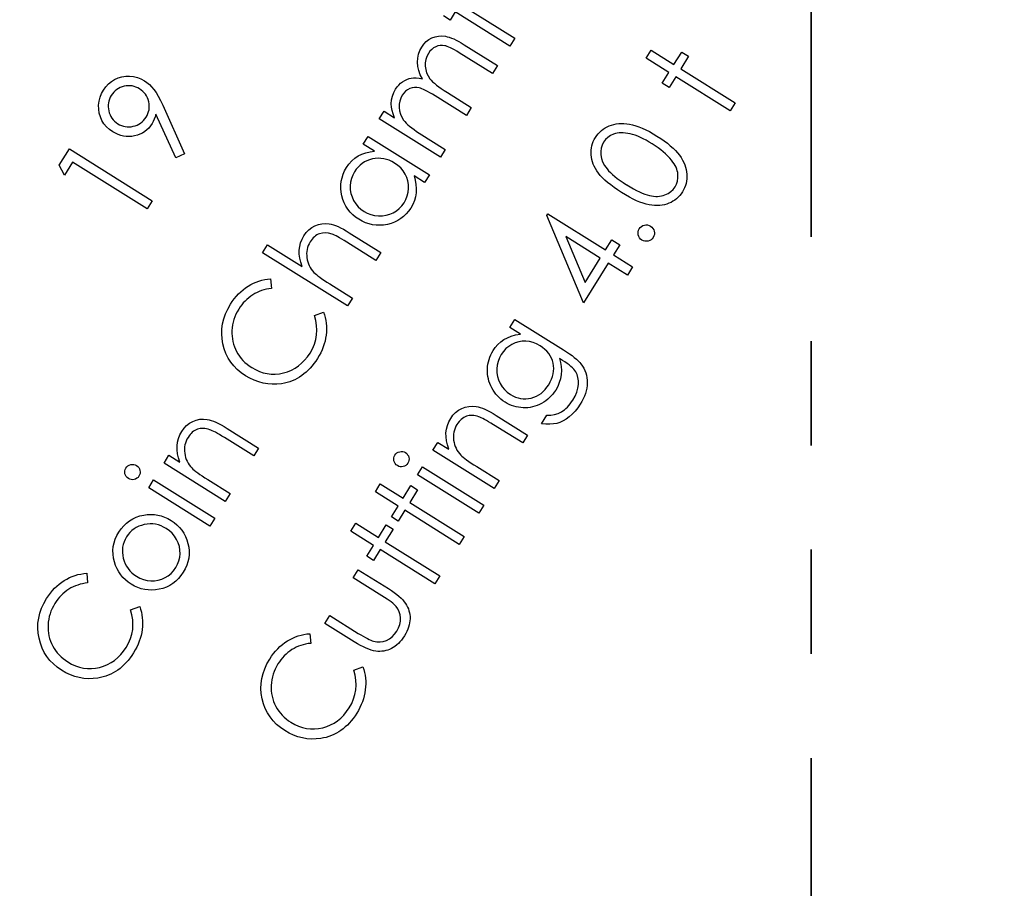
# Model space of a CAD drawing. Header units: inches. Extents: x 0.1 to 87.3, y 0.1 to 33.9.
# Tile 19 of 140: x 7.645 to 8.589, y 20.714 to 21.547. Entities that reach past the tile are written whole.
import ezdxf

# ---------------------------------------------------------------- set-up
doc = ezdxf.new("R2010")
doc.units = ezdxf.units.IN
doc.header["$MEASUREMENT"] = 0
doc.linetypes.add('PHANTOM', pattern=[0.5, 0.25, -0.05, 0.05, -0.05, 0.05, -0.05])
doc.layers.add('DIMENSIONS', color=171, linetype='Continuous')
doc.layers.add('SECTION_VIEWS', color=7, linetype='PHANTOM', lineweight=35)
doc.styles.add('SLDTEXTSTYLE0', font='TXT', dxfattribs={"width": 0.75})
doc.dimstyles.new('SLDDIMSTYLE0', dxfattribs={"dimtxt": 0.125, "dimasz": 0.13, "dimexe": 0, "dimexo": 0.0625, "dimgap": 0.03125, "dimtad": 0, "dimtih": 1, "dimtoh": 1, "dimdec": 4, "dimlfac": 1.333333, "dimrnd": 1e-09, "dimzin": 4, "dimdsep": 46, "dimtxsty": 'SLDTEXTSTYLE0', "dimsah": 1, "dimcen": 0.09, "dimadec": 0, "dimazin": 1, "dimtfac": 1, "dimtdec": 4, "dimtofl": 0, "dimtmove": 0, "dimatfit": 3, "dimfxl": 0, "dimfrac": 2, "dimtolj": 1, "dimtzin": 12, "dimarcsym": 0})

# ---------------------------------------------------------------- blocks, each defined once
blk = doc.blocks.new('_D_4')
at = {"layer": 'DIMENSIONS'}
for p, q in [((2.58848, 22.53645), (2.58848, 18.96463)), ((31.39821, 22.20455), (31.39821, 18.96463)), ((2.58848, 19.08963), (16.79487, 19.08963)), ((31.39821, 19.08963), (17.44206, 19.08963))]:
    blk.add_line(p, q, dxfattribs=at)
for centre, start, end in [((17.01673, 19.07694), 153.43495, 206.56505), ((17.2202, 19.07694), 333.43495, 26.56505)]:
    blk.add_arc(centre, 0.22186, start, end, dxfattribs=at)
for points in [[(2.58848, 19.08963), (2.71848, 19.06963), (2.71848, 19.10963)], [(31.39821, 19.08963), (31.26821, 19.10963), (31.26821, 19.06963)]]:
    blk.add_solid(points, dxfattribs=at)
at = {"layer": 'DIMENSIONS', "insert": (16.8183, 19.13885), "char_height": 0.125, "attachment_point": 1, "style": 'SLDTEXTSTYLE0'}
blk.add_mtext('38.4130', dxfattribs=at)

msp = doc.modelspace()

# ---------------------------------------------------------------- linework, layer by layer
at = {"color": 7, "linetype": 'Continuous', "flags": 128}
for points in [[(8.067483, 21.561529), (8.119748, 21.528871), (8.119748, 21.528871), (8.115016, 21.521302), (8.115016, 21.521302), (8.062751, 21.553961)], [(8.062751, 21.553961), (8.057924, 21.546242), (8.057924, 21.546242), (8.051445, 21.550299)], [(7.989692, 21.451463), (7.994365, 21.458957), (7.994365, 21.458957), (8.004506, 21.452609), (8.004506, 21.452609), (8.003135, 21.456234), (8.00214, 21.459652), (8.001558, 21.462844), (8.00137, 21.465849), (8.00137, 21.465849), (8.001671, 21.46968), (8.00244, 21.473342), (8.003699, 21.476779), (8.005445, 21.480047), (8.005445, 21.480047), (8.006854, 21.482094), (8.00845, 21.483934), (8.010215, 21.485606), (8.012169, 21.487089), (8.014216, 21.488366), (8.0163, 21.489362), (8.018404, 21.490113), (8.020544, 21.490582), (8.022817, 21.490789), (8.025352, 21.490733), (8.028132, 21.490413), (8.031155, 21.489812), (8.031155, 21.489812), (8.029164, 21.49385), (8.027718, 21.497869), (8.026855, 21.50185), (8.026535, 21.505813), (8.026779, 21.509682), (8.027531, 21.5134), (8.028789, 21.516912), (8.030573, 21.520274), (8.030573, 21.520274), (8.03262, 21.523109), (8.03493, 21.525532), (8.037522, 21.527523), (8.040376, 21.5291), (8.043437, 21.530227), (8.046611, 21.530884), (8.049898, 21.531016), (8.053297, 21.530678), (8.0551, 21.530302), (8.057015, 21.529739), (8.059062, 21.529006), (8.061241, 21.528086), (8.063551, 21.526978), (8.065992, 21.525701), (8.068546, 21.524255), (8.071232, 21.522621), (8.071232, 21.522621), (8.103308, 21.502583), (8.103308, 21.502583), (8.0985, 21.494864), (8.0985, 21.494864), (8.066424, 21.514902), (8.066424, 21.514902), (8.064133, 21.516311), (8.062011, 21.51755), (8.060058, 21.518621), (8.058236, 21.51956), (8.056583, 21.520311), (8.0551, 21.520931), (8.053766, 21.521382), (8.052583, 21.521663), (8.050405, 21.521926), (8.048245, 21.521832), (8.046123, 21.5214), (8.044001, 21.520612), (8.041991, 21.519504), (8.040151, 21.518057), (8.038479, 21.516273), (8.036977, 21.51417), (8.036977, 21.51417), (8.035493, 21.511353), (8.034479, 21.508405), (8.033953, 21.505306), (8.033916, 21.502076), (8.034348, 21.498845), (8.03523, 21.495766), (8.036583, 21.492817), (8.038386, 21.49), (8.03955, 21.488592), (8.040958, 21.487108), (8.042649, 21.485568), (8.04462, 21.483934), (8.046837, 21.482225), (8.049334, 21.480441), (8.052095, 21.478582), (8.055119, 21.476647), (8.055119, 21.476647), (8.078124, 21.462262), (8.078124, 21.462262), (8.073429, 21.45475), (8.073429, 21.45475), (8.043362, 21.473549), (8.043362, 21.473549), (8.040789, 21.475126), (8.038423, 21.476516), (8.036226, 21.477755), (8.034216, 21.478807), (8.032395, 21.479671), (8.03078, 21.480366), (8.029334, 21.480892), (8.028075, 21.481249), (8.025784, 21.481587), (8.023512, 21.481568), (8.021277, 21.481192), (8.01908, 21.480441), (8.016995, 21.479352), (8.015117, 21.477925), (8.013408, 21.476159), (8.011906, 21.474056), (8.011906, 21.474056), (8.010497, 21.471352), (8.009521, 21.468497), (8.009014, 21.465455), (8.008938, 21.462262), (8.009333, 21.459051), (8.010178, 21.455989), (8.011474, 21.453022), (8.01322, 21.450205), (8.014328, 21.448797), (8.015643, 21.447351), (8.017202, 21.445867), (8.018967, 21.444346), (8.020939, 21.442768), (8.023155, 21.441153), (8.025578, 21.439501), (8.028225, 21.437792), (8.028225, 21.437792), (8.053109, 21.422242), (8.053109, 21.422242), (8.048433, 21.414748), (8.048433, 21.414748), (7.989689, 21.451463)], [(8.24593, 21.509613), (8.250687, 21.517237), (8.250687, 21.517237), (8.272509, 21.503603), (8.272509, 21.503603), (8.280002, 21.515585), (8.280002, 21.515585), (8.286482, 21.511528), (8.286482, 21.511528), (8.278988, 21.499547), (8.278988, 21.499547), (8.331253, 21.466888), (8.331253, 21.466888), (8.326483, 21.459263), (8.326483, 21.459263), (8.274218, 21.491922), (8.274218, 21.491922), (8.267777, 21.481612), (8.267777, 21.481612), (8.261298, 21.485668), (8.261298, 21.485668), (8.267739, 21.495978), (8.267739, 21.495978), (8.245917, 21.509613)], [(7.803007, 21.418028), (7.794713, 21.414122), (7.794713, 21.414122), (7.775595, 21.455851), (7.775595, 21.455851), (7.774881, 21.453353), (7.774036, 21.451025), (7.77304, 21.448865), (7.771932, 21.446893), (7.771932, 21.446893), (7.770374, 21.44464), (7.768665, 21.442611), (7.766806, 21.440808), (7.764777, 21.439231), (7.76258, 21.43786), (7.760251, 21.436733), (7.757754, 21.435813), (7.755087, 21.435118), (7.752364, 21.434667), (7.749678, 21.434498), (7.74703, 21.434592), (7.744401, 21.434949), (7.74179, 21.435569), (7.739218, 21.436451), (7.736682, 21.437616), (7.734166, 21.439043), (7.734166, 21.439043), (7.730954, 21.441334), (7.728137, 21.443907), (7.725752, 21.44678), (7.72378, 21.449954), (7.722259, 21.453353), (7.721245, 21.456903), (7.720682, 21.460621), (7.720625, 21.464509), (7.721057, 21.468396), (7.721959, 21.472134), (7.72333, 21.475702), (7.72517, 21.47912), (7.72517, 21.47912), (7.727386, 21.482237), (7.72994, 21.48496), (7.732795, 21.487327), (7.735969, 21.489298), (7.739368, 21.490838), (7.742917, 21.49189), (7.746561, 21.492435), (7.750354, 21.492491), (7.754129, 21.492078), (7.757772, 21.491195), (7.761228, 21.489862), (7.764552, 21.488059), (7.764552, 21.488059), (7.766956, 21.486388), (7.769284, 21.484416), (7.771482, 21.482181), (7.773604, 21.479646), (7.775688, 21.476716), (7.777811, 21.473223), (7.779952, 21.469166), (7.78213, 21.464546), (7.78213, 21.464546), (7.802995, 21.418028)], [(7.766132, 21.453072), (7.767125, 21.454837), (7.767914, 21.456621), (7.768514, 21.458424), (7.768928, 21.460283), (7.769134, 21.462161), (7.769153, 21.464058), (7.768984, 21.465992), (7.768627, 21.467964), (7.768101, 21.469899), (7.767406, 21.471702), (7.766543, 21.473411), (7.765528, 21.475007), (7.764364, 21.476472), (7.763031, 21.477843), (7.761547, 21.479082), (7.759894, 21.480228), (7.759894, 21.480228), (7.758148, 21.481204), (7.756383, 21.482012), (7.754561, 21.482613), (7.75272, 21.483007), (7.750861, 21.483233), (7.748946, 21.483251), (7.747011, 21.483082), (7.745039, 21.482725), (7.743105, 21.482181), (7.741302, 21.481486), (7.739593, 21.480641), (7.737997, 21.479627), (7.736513, 21.478444), (7.735161, 21.477091), (7.733903, 21.475589), (7.732757, 21.473936), (7.732757, 21.473936), (7.731781, 21.47219), (7.730992, 21.470425), (7.730391, 21.468603), (7.729978, 21.466762), (7.729771, 21.464903), (7.729752, 21.462988), (7.729921, 21.461053), (7.730278, 21.459081), (7.730823, 21.457147), (7.731518, 21.455344), (7.732363, 21.453635), (7.733396, 21.452039), (7.73456, 21.450574), (7.735894, 21.449203), (7.737377, 21.447964), (7.73903, 21.446818), (7.73903, 21.446818), (7.740776, 21.445841), (7.742542, 21.445034), (7.744363, 21.444433), (7.746204, 21.444039), (7.748063, 21.443813), (7.74996, 21.443794), (7.751894, 21.443963), (7.753866, 21.44432), (7.7558, 21.444865), (7.757603, 21.44556), (7.759312, 21.446405), (7.760909, 21.447438), (7.762373, 21.448602), (7.763744, 21.449936), (7.764984, 21.451419), (7.766129, 21.453072)], [(8.222305, 21.380824), (8.21851, 21.383265), (8.215017, 21.385669), (8.211806, 21.388054), (8.208895, 21.390383), (8.206266, 21.392693), (8.203918, 21.394965), (8.201871, 21.3972), (8.200106, 21.399397), (8.198585, 21.401576), (8.197233, 21.403773), (8.196068, 21.40597), (8.19511, 21.408186), (8.194303, 21.410384), (8.193702, 21.4126), (8.193289, 21.414816), (8.193045, 21.41705), (8.192988, 21.419267), (8.193082, 21.421445), (8.193364, 21.423567), (8.193796, 21.425652), (8.194397, 21.427699), (8.195167, 21.429708), (8.196106, 21.43168), (8.197214, 21.433596), (8.197214, 21.433596), (8.198472, 21.435455), (8.199843, 21.437183), (8.201327, 21.438779), (8.202923, 21.440263), (8.204632, 21.441577), (8.206454, 21.442779), (8.208369, 21.44385), (8.210416, 21.444789), (8.212557, 21.445577), (8.214773, 21.446197), (8.217083, 21.446629), (8.219487, 21.446911), (8.221985, 21.447023), (8.224558, 21.446967), (8.227224, 21.446723), (8.229966, 21.446329), (8.232821, 21.445728), (8.235807, 21.444901), (8.238905, 21.44385), (8.242117, 21.442554), (8.245441, 21.441014), (8.248896, 21.439248), (8.252465, 21.437258), (8.256164, 21.435023), (8.256164, 21.435023), (8.25977, 21.432694), (8.263113, 21.430366), (8.266212, 21.428056), (8.269029, 21.425746), (8.271602, 21.423436), (8.273893, 21.421145), (8.27594, 21.418853), (8.277724, 21.416562), (8.279283, 21.41429), (8.280654, 21.411999), (8.281837, 21.409726), (8.282832, 21.407454), (8.28364, 21.405163), (8.28424, 21.402872), (8.284672, 21.400599), (8.284898, 21.398308), (8.284954, 21.396054), (8.284841, 21.393838), (8.28456, 21.39166), (8.284109, 21.389538), (8.283489, 21.387453), (8.282719, 21.385406), (8.281762, 21.383415), (8.280635, 21.381462), (8.280635, 21.381462), (8.279395, 21.379622), (8.278043, 21.377932), (8.276597, 21.376354), (8.275019, 21.374908), (8.273348, 21.373612), (8.271583, 21.372429), (8.269686, 21.371396), (8.267695, 21.370476), (8.265611, 21.369706), (8.263451, 21.369124), (8.261197, 21.368692), (8.258869, 21.368448), (8.256446, 21.368354), (8.253948, 21.368429), (8.251375, 21.368673), (8.248709, 21.369086), (8.245929, 21.369706), (8.243018, 21.37057), (8.239938, 21.371678), (8.236708, 21.373011), (8.233328, 21.374608), (8.229816, 21.376429), (8.226135, 21.378514), (8.222304, 21.380824)], [(7.97916, 21.434611), (8.037903, 21.397896), (8.037903, 21.397896), (8.033245, 21.39044), (8.033245, 21.39044), (8.023142, 21.39675), (8.023142, 21.39675), (8.024325, 21.392619), (8.025057, 21.388544), (8.025339, 21.384562), (8.02517, 21.380656), (8.02455, 21.376844), (8.023499, 21.373106), (8.021977, 21.369463), (8.020006, 21.365914), (8.020006, 21.365914), (8.017958, 21.362946), (8.015686, 21.360261), (8.013207, 21.357876), (8.010522, 21.355772), (8.007611, 21.353951), (8.004493, 21.35243), (8.001169, 21.351209), (7.997638, 21.35027), (7.994033, 21.34965), (7.990464, 21.349387), (7.986953, 21.349481), (7.983478, 21.349913), (7.98006, 21.350702), (7.976699, 21.351847), (7.973393, 21.35335), (7.970126, 21.35519), (7.970126, 21.35519), (7.967102, 21.357275), (7.96436, 21.359566), (7.961919, 21.362064), (7.959759, 21.364768), (7.957881, 21.367679), (7.956304, 21.370796), (7.955008, 21.374121), (7.953994, 21.377651), (7.953299, 21.381257), (7.95298, 21.384788), (7.952998, 21.388262), (7.953355, 21.39168), (7.954088, 21.395041), (7.955158, 21.398328), (7.956585, 21.401558), (7.958369, 21.404713), (7.958369, 21.404713), (7.960773, 21.408131), (7.963459, 21.411136), (7.966407, 21.413709), (7.969637, 21.415887), (7.973149, 21.417653), (7.976924, 21.418986), (7.980981, 21.419906), (7.9853, 21.420395), (7.9853, 21.420395), (7.974501, 21.427155), (7.974501, 21.427155), (7.979159, 21.434611)], [(8.227162, 21.388242), (8.230436, 21.386251), (8.233553, 21.384448), (8.23652, 21.382852), (8.239337, 21.381462), (8.241985, 21.380279), (8.244464, 21.379303), (8.246793, 21.378514), (8.248972, 21.377932), (8.251037, 21.377518), (8.253047, 21.377256), (8.254981, 21.377124), (8.256878, 21.377124), (8.2587, 21.377256), (8.260484, 21.377537), (8.262193, 21.37795), (8.263845, 21.378495), (8.266907, 21.379904), (8.269554, 21.381669), (8.271808, 21.383772), (8.273649, 21.386214), (8.273649, 21.386214), (8.275057, 21.388937), (8.275958, 21.391866), (8.27639, 21.394965), (8.276315, 21.398252), (8.27609, 21.399942), (8.275714, 21.401632), (8.27517, 21.403322), (8.274494, 21.405031), (8.273649, 21.406703), (8.272672, 21.408393), (8.271526, 21.410083), (8.270231, 21.411773), (8.270231, 21.411773), (8.268503, 21.41382), (8.266587, 21.415849), (8.264521, 21.417858), (8.262287, 21.41983), (8.259883, 21.421783), (8.25731, 21.423717), (8.254587, 21.425614), (8.251676, 21.427492), (8.251676, 21.427492), (8.248727, 21.429276), (8.245854, 21.43091), (8.243075, 21.432356), (8.24037, 21.433652), (8.237741, 21.43476), (8.235206, 21.435718), (8.232764, 21.436488), (8.230398, 21.437108), (8.228126, 21.437558), (8.225928, 21.437878), (8.223844, 21.438047), (8.221834, 21.438084), (8.2199, 21.437971), (8.21806, 21.437709), (8.216313, 21.437314), (8.21466, 21.43677), (8.211637, 21.43538), (8.209008, 21.433652), (8.206792, 21.431567), (8.20497, 21.429145), (8.20497, 21.429145), (8.203561, 21.426403), (8.202641, 21.423454), (8.202209, 21.420318), (8.202284, 21.416975), (8.202904, 21.413557), (8.204106, 21.410158), (8.205909, 21.406759), (8.208294, 21.403397), (8.209759, 21.401688), (8.211487, 21.399923), (8.213458, 21.39812), (8.215693, 21.396242), (8.218172, 21.394327), (8.220914, 21.392355), (8.2239, 21.390326), (8.227149, 21.388242)], [(7.682906, 21.406995), (7.692645, 21.422601), (7.692645, 21.422601), (7.772066, 21.372965), (7.772066, 21.372965), (7.767146, 21.365078), (7.767146, 21.365078), (7.6955, 21.409849), (7.6955, 21.409849), (7.687706, 21.397379), (7.687706, 21.397379), (7.682898, 21.406995)], [(7.966051, 21.400751), (7.964304, 21.397539), (7.963027, 21.394196), (7.962219, 21.390741), (7.961862, 21.387154), (7.961975, 21.383548), (7.962595, 21.380017), (7.963684, 21.376581), (7.965262, 21.3732), (7.967252, 21.370045), (7.969562, 21.367228), (7.97221, 21.364749), (7.975178, 21.362627), (7.975178, 21.362627), (7.97837, 21.360899), (7.981732, 21.359622), (7.985281, 21.358777), (7.989018, 21.358383), (7.992774, 21.358439), (7.996399, 21.358965), (7.999873, 21.35996), (8.003197, 21.361425), (8.006296, 21.363303), (8.009057, 21.365519), (8.011479, 21.368073), (8.013564, 21.370984), (8.013564, 21.370984), (8.015292, 21.374177), (8.016569, 21.37752), (8.017395, 21.381032), (8.017789, 21.384712), (8.017733, 21.388393), (8.017189, 21.391924), (8.016174, 21.395323), (8.014672, 21.398553), (8.012738, 21.401596), (8.01039, 21.404356), (8.007648, 21.406854), (8.004493, 21.409089), (8.004493, 21.409089), (8.001939, 21.410535), (7.999347, 21.411718), (7.996718, 21.41262), (7.994089, 21.413258), (7.991403, 21.413615), (7.988718, 21.41369), (7.985995, 21.413483), (7.983234, 21.413014), (7.980549, 21.412282), (7.978013, 21.411324), (7.975647, 21.410141), (7.973412, 21.408732), (7.971346, 21.407079), (7.969431, 21.405201), (7.967666, 21.403098), (7.96605, 21.400751)], [(8.150469, 21.358762), (8.151459, 21.360377), (8.151459, 21.360377), (8.206804, 21.325784), (8.206804, 21.325784), (8.212814, 21.335399), (8.212814, 21.335399), (8.220438, 21.330629), (8.220438, 21.330629), (8.214429, 21.321014), (8.214429, 21.321014), (8.23289, 21.309483), (8.23289, 21.309483), (8.22795, 21.301558), (8.22795, 21.301558), (8.20949, 21.313089), (8.20949, 21.313089), (8.18577, 21.275134), (8.18577, 21.275134), (8.150464, 21.358762)], [(7.877884, 21.322998), (7.882585, 21.330548), (7.882585, 21.330548), (7.915807, 21.309777), (7.915807, 21.309777), (7.914436, 21.31389), (7.913516, 21.31789), (7.913065, 21.321759), (7.913046, 21.325515), (7.913497, 21.329158), (7.914398, 21.33267), (7.915732, 21.336069), (7.917516, 21.339337), (7.917516, 21.339337), (7.919732, 21.342417), (7.922229, 21.345027), (7.925046, 21.347206), (7.928164, 21.348934), (7.931488, 21.350173), (7.934868, 21.350924), (7.938343, 21.351131), (7.941873, 21.350849), (7.943733, 21.350474), (7.945761, 21.34991), (7.947921, 21.349121), (7.950249, 21.348145), (7.952728, 21.34698), (7.955357, 21.345591), (7.958137, 21.344013), (7.961067, 21.342229), (7.961067, 21.342229), (7.991302, 21.323336), (7.991302, 21.323336), (7.986589, 21.315768), (7.986589, 21.315768), (7.958569, 21.333271), (7.958569, 21.333271), (7.956127, 21.334773), (7.953874, 21.336126), (7.951827, 21.337327), (7.949968, 21.33836), (7.948315, 21.339243), (7.94685, 21.339975), (7.945573, 21.340539), (7.944503, 21.340952), (7.944503, 21.340952), (7.941235, 21.341816), (7.938155, 21.342173), (7.935263, 21.342004), (7.93254, 21.341328), (7.931244, 21.340802), (7.930004, 21.340144), (7.928802, 21.339356), (7.927657, 21.338454), (7.926568, 21.337403), (7.925516, 21.336238), (7.924502, 21.334924), (7.923544, 21.333496), (7.923544, 21.333496), (7.922549, 21.33175), (7.921741, 21.329966), (7.921084, 21.328144), (7.920614, 21.326285), (7.920295, 21.324369), (7.920164, 21.322397), (7.920182, 21.320407), (7.920389, 21.31836), (7.920746, 21.316331), (7.921253, 21.314378), (7.921891, 21.3125), (7.922661, 21.310697), (7.923582, 21.30897), (7.924633, 21.307298), (7.925835, 21.305721), (7.927169, 21.304199), (7.927169, 21.304199), (7.928202, 21.303204), (7.929497, 21.302077), (7.931037, 21.300857), (7.932821, 21.299542), (7.93485, 21.298096), (7.937141, 21.296537), (7.939676, 21.294885), (7.942474, 21.293119), (7.942474, 21.293119), (7.964015, 21.279654), (7.964015, 21.279654), (7.959301, 21.272104), (7.959301, 21.272104), (7.877871, 21.322998)], [(8.239257, 21.346113), (8.240212, 21.347372), (8.241339, 21.348367), (8.242653, 21.3491), (8.244137, 21.349588), (8.245695, 21.349794), (8.247217, 21.3497), (8.248682, 21.349287), (8.250109, 21.348555), (8.250109, 21.348555), (8.251367, 21.347616), (8.252362, 21.346489), (8.253114, 21.345174), (8.253621, 21.343672), (8.253846, 21.342113), (8.253752, 21.340611), (8.253358, 21.339146), (8.252644, 21.337738), (8.252644, 21.337738), (8.251705, 21.336498), (8.25056, 21.335503), (8.249245, 21.33477), (8.247743, 21.334282), (8.246184, 21.334075), (8.244681, 21.334169), (8.243217, 21.334583), (8.241808, 21.335277), (8.241808, 21.335277), (8.240531, 21.336254), (8.239517, 21.3374), (8.238747, 21.338714), (8.238259, 21.340198), (8.238052, 21.341757), (8.238146, 21.343259), (8.238559, 21.344724), (8.239254, 21.346113)], [(8.201875, 21.317859), (8.168774, 21.338536), (8.168774, 21.338536), (8.187254, 21.294478), (8.187254, 21.294478), (8.201865, 21.317859)], [(7.885571, 21.298017), (7.886463, 21.288758), (7.886463, 21.288758), (7.883984, 21.288458), (7.88158, 21.288026), (7.879232, 21.287463), (7.87696, 21.286768), (7.874725, 21.285941), (7.872566, 21.285002), (7.870462, 21.283913), (7.868434, 21.282711), (7.866462, 21.281378), (7.864584, 21.279951), (7.862781, 21.278392), (7.861072, 21.276739), (7.859419, 21.274955), (7.857861, 21.273058), (7.856377, 21.271068), (7.854987, 21.268945), (7.854987, 21.268945), (7.853598, 21.266542), (7.852358, 21.2641), (7.851307, 21.261621), (7.850405, 21.259086), (7.849691, 21.256494), (7.849147, 21.253865), (7.848752, 21.251198), (7.848546, 21.248475), (7.848508, 21.245771), (7.84864, 21.243104), (7.848921, 21.240494), (7.849391, 21.237958), (7.850029, 21.235442), (7.850837, 21.233), (7.851814, 21.230615), (7.852959, 21.228268), (7.854255, 21.225995), (7.85572, 21.223836), (7.857316, 21.221789), (7.859044, 21.219836), (7.860941, 21.217976), (7.862969, 21.216211), (7.865147, 21.214558), (7.867476, 21.213018), (7.867476, 21.213018), (7.871138, 21.210953), (7.874838, 21.209281), (7.878575, 21.208023), (7.882369, 21.207178), (7.8862, 21.206727), (7.890069, 21.20669), (7.893994, 21.207046), (7.897956, 21.207816), (7.901844, 21.208962), (7.905525, 21.210464), (7.908999, 21.212324), (7.912285, 21.214521), (7.915365, 21.217094), (7.918239, 21.220005), (7.920905, 21.223254), (7.923384, 21.226878), (7.923384, 21.226878), (7.925732, 21.231085), (7.927572, 21.235385), (7.928887, 21.239761), (7.929694, 21.244231), (7.929976, 21.248794), (7.929751, 21.253433), (7.929018, 21.258147), (7.92776, 21.262955), (7.92776, 21.262955), (7.936418, 21.266241), (7.936418, 21.266241), (7.9373, 21.263574), (7.938014, 21.26087), (7.938559, 21.258147), (7.938934, 21.255386), (7.93916, 21.252607), (7.939216, 21.249809), (7.939103, 21.246973), (7.938822, 21.244118), (7.93839, 21.241264), (7.93777, 21.238428), (7.937, 21.235592), (7.936061, 21.232794), (7.934934, 21.229996), (7.933657, 21.227216), (7.932192, 21.224456), (7.930577, 21.221714), (7.930577, 21.221714), (7.928924, 21.219178), (7.927197, 21.216774), (7.925394, 21.214502), (7.923535, 21.21238), (7.921619, 21.210389), (7.919628, 21.20853), (7.917581, 21.206821), (7.915459, 21.205244), (7.913262, 21.203797), (7.911027, 21.202483), (7.908698, 21.201318), (7.906332, 21.200286), (7.903872, 21.199384), (7.901374, 21.198614), (7.898801, 21.197994), (7.896153, 21.197506), (7.896153, 21.197506), (7.891665, 21.197018), (7.887233, 21.196924), (7.882838, 21.197262), (7.878481, 21.197994), (7.874181, 21.199159), (7.869918, 21.200718), (7.865711, 21.202689), (7.861542, 21.205075), (7.861542, 21.205075), (7.857391, 21.207929), (7.853635, 21.211065), (7.850311, 21.214483), (7.8474, 21.218164), (7.844884, 21.222127), (7.84278, 21.226352), (7.841109, 21.23086), (7.839832, 21.235648), (7.839024, 21.24055), (7.838686, 21.245414), (7.838855, 21.250222), (7.839531, 21.255011), (7.840677, 21.259743), (7.842311, 21.264457), (7.844452, 21.269114), (7.847081, 21.273734), (7.847081, 21.273734), (7.848865, 21.276439), (7.850743, 21.278993), (7.852715, 21.281378), (7.8548, 21.283631), (7.856959, 21.285716), (7.859232, 21.28765), (7.861579, 21.289434), (7.864039, 21.291068), (7.866575, 21.292533), (7.869148, 21.293829), (7.871758, 21.294956), (7.874425, 21.295914), (7.877148, 21.296702), (7.879909, 21.297303), (7.882707, 21.297754), (7.885561, 21.298017)], [(8.115016, 21.251521), (8.119754, 21.259146), (8.119754, 21.259146), (8.166573, 21.229887), (8.166573, 21.229887), (8.16954, 21.22799), (8.172245, 21.22615), (8.174723, 21.224384), (8.17694, 21.222657), (8.178893, 21.221004), (8.18062, 21.219426), (8.182085, 21.217886), (8.183306, 21.216422), (8.183306, 21.216422), (8.184771, 21.214393), (8.186029, 21.21229), (8.187081, 21.210111), (8.187945, 21.207895), (8.188583, 21.205585), (8.189034, 21.203238), (8.189297, 21.200815), (8.189334, 21.198318), (8.189184, 21.195801), (8.188846, 21.193266), (8.188301, 21.19073), (8.187569, 21.188176), (8.186649, 21.185622), (8.185522, 21.183068), (8.184207, 21.180495), (8.182686, 21.177922), (8.182686, 21.177922), (8.180245, 21.174317), (8.177672, 21.171068), (8.17493, 21.168194), (8.172057, 21.165659), (8.169108, 21.163518), (8.166141, 21.161772), (8.163174, 21.160401), (8.160206, 21.159443), (8.157051, 21.158842), (8.153521, 21.158598), (8.149615, 21.158654), (8.145351, 21.159067), (8.145351, 21.159067), (8.150478, 21.167274), (8.150478, 21.167274), (8.154328, 21.167349), (8.157953, 21.167913), (8.161352, 21.168964), (8.164526, 21.170486), (8.166028, 21.171443), (8.167512, 21.172533), (8.168939, 21.173753), (8.170348, 21.175105), (8.1717, 21.176589), (8.173014, 21.178204), (8.174292, 21.179969), (8.175531, 21.181847), (8.175531, 21.181847), (8.177672, 21.185679), (8.179268, 21.189435), (8.180301, 21.193097), (8.180789, 21.196702), (8.180789, 21.200139), (8.180376, 21.203313), (8.179531, 21.206205), (8.178254, 21.208834), (8.177409, 21.210093), (8.176357, 21.211407), (8.175099, 21.212741), (8.173615, 21.214093), (8.171925, 21.215501), (8.170028, 21.216929), (8.167925, 21.218393), (8.165596, 21.219896), (8.165596, 21.219896), (8.162573, 21.221793), (8.162573, 21.221793), (8.1637, 21.217943), (8.164376, 21.214074), (8.164582, 21.210149), (8.164338, 21.206186), (8.163643, 21.20228), (8.162535, 21.198505), (8.161014, 21.194843), (8.159061, 21.191331), (8.159061, 21.191331), (8.157746, 21.189359), (8.156319, 21.1875), (8.154798, 21.185754), (8.153164, 21.184101), (8.151417, 21.18258), (8.149558, 21.181153), (8.147605, 21.179819), (8.145539, 21.178617), (8.143417, 21.177547), (8.141257, 21.176627), (8.139079, 21.175857), (8.136882, 21.175256), (8.134647, 21.174786), (8.132393, 21.174504), (8.130121, 21.174354), (8.12783, 21.174373), (8.125539, 21.174542), (8.123285, 21.174861), (8.12105, 21.175312), (8.118872, 21.175932), (8.116712, 21.176683), (8.11459, 21.177584), (8.112486, 21.178636), (8.110439, 21.179838), (8.110439, 21.179838), (8.108467, 21.181171), (8.106589, 21.182599), (8.104843, 21.18412), (8.10319, 21.185772), (8.101669, 21.187519), (8.100261, 21.189359), (8.098946, 21.191313), (8.097763, 21.193378), (8.096711, 21.195519), (8.09581, 21.197679), (8.095059, 21.199895), (8.094458, 21.202149), (8.094026, 21.20444), (8.093725, 21.206769), (8.093594, 21.209135), (8.093612, 21.211539), (8.093781, 21.213943), (8.094082, 21.21629), (8.094533, 21.218581), (8.095134, 21.220816), (8.095866, 21.222995), (8.096749, 21.225117), (8.097763, 21.227183), (8.098927, 21.229192), (8.098927, 21.229192), (8.101124, 21.232328), (8.103603, 21.235145), (8.106345, 21.237624), (8.10935, 21.239784), (8.112693, 21.241624), (8.116468, 21.243127), (8.120618, 21.244291), (8.1252, 21.245136), (8.1252, 21.245136), (8.115003, 21.251521)], [(8.106864, 21.225605), (8.105068, 21.222337), (8.103754, 21.218919), (8.10289, 21.215389), (8.102477, 21.211727), (8.102552, 21.208064), (8.103115, 21.204515), (8.104148, 21.201059), (8.105669, 21.197735), (8.107604, 21.194618), (8.109914, 21.19182), (8.112562, 21.189359), (8.115566, 21.1872), (8.115566, 21.1872), (8.117989, 21.185829), (8.120449, 21.184721), (8.122909, 21.183876), (8.125407, 21.183294), (8.127924, 21.182993), (8.130459, 21.182955), (8.133013, 21.183181), (8.135586, 21.183688), (8.138121, 21.184439), (8.140525, 21.185434), (8.142816, 21.186674), (8.144976, 21.188176), (8.147004, 21.189885), (8.14892, 21.191857), (8.150723, 21.194073), (8.152394, 21.196533), (8.152394, 21.196533), (8.153878, 21.199144), (8.155098, 21.201736), (8.156037, 21.204327), (8.156713, 21.206919), (8.157108, 21.209492), (8.15722, 21.212065), (8.157051, 21.214637), (8.15662, 21.21721), (8.155925, 21.219727), (8.154986, 21.222112), (8.153784, 21.224365), (8.152356, 21.226506), (8.150666, 21.228535), (8.148732, 21.230431), (8.146553, 21.232216), (8.144131, 21.233868), (8.144131, 21.233868), (8.140788, 21.235709), (8.137389, 21.237061), (8.133933, 21.237943), (8.13044, 21.238338), (8.126966, 21.238263), (8.123585, 21.237737), (8.12028, 21.236704), (8.11705, 21.23522), (8.114026, 21.233324), (8.111322, 21.231089), (8.108937, 21.228516), (8.106852, 21.225605)], [(8.041365, 21.133674), (8.046073, 21.141223), (8.046073, 21.141223), (8.056609, 21.134632), (8.056609, 21.134632), (8.055238, 21.138726), (8.054317, 21.142726), (8.053848, 21.146576), (8.053829, 21.150332), (8.05428, 21.153975), (8.055163, 21.157487), (8.056515, 21.160905), (8.058318, 21.164191), (8.058318, 21.164191), (8.060534, 21.167271), (8.063031, 21.169882), (8.065848, 21.17206), (8.068966, 21.173788), (8.07229, 21.175027), (8.07567, 21.17576), (8.079145, 21.175985), (8.082694, 21.175685), (8.084572, 21.175309), (8.086582, 21.174727), (8.08876, 21.173957), (8.091089, 21.17298), (8.093549, 21.171797), (8.096178, 21.170426), (8.098939, 21.168849), (8.101869, 21.167083), (8.101869, 21.167083), (8.132104, 21.148191), (8.132104, 21.148191), (8.127409, 21.140679), (8.127409, 21.140679), (8.09939, 21.158182), (8.09939, 21.158182), (8.096948, 21.159684), (8.094695, 21.161036), (8.092648, 21.162238), (8.090788, 21.163271), (8.089117, 21.164135), (8.087652, 21.164849), (8.086375, 21.165412), (8.085305, 21.165806), (8.085305, 21.165806), (8.083652, 21.166313), (8.082056, 21.166689), (8.080497, 21.166933), (8.078994, 21.167046), (8.077511, 21.167027), (8.076084, 21.166877), (8.074694, 21.166614), (8.07336, 21.166201), (8.072065, 21.165675), (8.070825, 21.165018), (8.069623, 21.164229), (8.068478, 21.163309), (8.06737, 21.162257), (8.066318, 21.161093), (8.065304, 21.159778), (8.064346, 21.158351), (8.064346, 21.158351), (8.063351, 21.156604), (8.062543, 21.15482), (8.061886, 21.152998), (8.061416, 21.151139), (8.061097, 21.149224), (8.060966, 21.147252), (8.060984, 21.145261), (8.061191, 21.143214), (8.061548, 21.141186), (8.062055, 21.139233), (8.062693, 21.137355), (8.063463, 21.135552), (8.064384, 21.133824), (8.065435, 21.132153), (8.066637, 21.130575), (8.067971, 21.129054), (8.067971, 21.129054), (8.069022, 21.12804), (8.070318, 21.126932), (8.071858, 21.125692), (8.073642, 21.124378), (8.075689, 21.122932), (8.077962, 21.121392), (8.080497, 21.119739), (8.083276, 21.117974), (8.083276, 21.117974), (8.104817, 21.104508), (8.104817, 21.104508), (8.100103, 21.096959), (8.100103, 21.096959), (8.041359, 21.133674)], [(7.783366, 21.12127), (7.788077, 21.12882), (7.788077, 21.12882), (7.798613, 21.122228), (7.798613, 21.122228), (7.797242, 21.126322), (7.796322, 21.130322), (7.795852, 21.134172), (7.795834, 21.137928), (7.796284, 21.141572), (7.797167, 21.145083), (7.798519, 21.148501), (7.800322, 21.151788), (7.800322, 21.151788), (7.802538, 21.154868), (7.805036, 21.157478), (7.807853, 21.159657), (7.81097, 21.161384), (7.814294, 21.162624), (7.817675, 21.163356), (7.821149, 21.163582), (7.824698, 21.163281), (7.826576, 21.162906), (7.828586, 21.162323), (7.830764, 21.161553), (7.833093, 21.160577), (7.835553, 21.159394), (7.838183, 21.158023), (7.840943, 21.156445), (7.843873, 21.15468), (7.843873, 21.15468), (7.874109, 21.135787), (7.874109, 21.135787), (7.869414, 21.128275), (7.869414, 21.128275), (7.841394, 21.145778), (7.841394, 21.145778), (7.838953, 21.147281), (7.836699, 21.148633), (7.834652, 21.149835), (7.832793, 21.150868), (7.831121, 21.151732), (7.829656, 21.152445), (7.828379, 21.153009), (7.827309, 21.153403), (7.827309, 21.153403), (7.825656, 21.15391), (7.82406, 21.154286), (7.822501, 21.15453), (7.820999, 21.154642), (7.819515, 21.154624), (7.818088, 21.154473), (7.816698, 21.15421), (7.815365, 21.153797), (7.814069, 21.153271), (7.81283, 21.152614), (7.811628, 21.151825), (7.810482, 21.150905), (7.809374, 21.149854), (7.808322, 21.148689), (7.807308, 21.147375), (7.80635, 21.145947), (7.80635, 21.145947), (7.805355, 21.144201), (7.804548, 21.142417), (7.80389, 21.140595), (7.803421, 21.138736), (7.803101, 21.13682), (7.80297, 21.134848), (7.802989, 21.132858), (7.803195, 21.130811), (7.803552, 21.128782), (7.804059, 21.126829), (7.804698, 21.124951), (7.805468, 21.123148), (7.806388, 21.121421), (7.80744, 21.119749), (7.808642, 21.118172), (7.809975, 21.11665), (7.809975, 21.11665), (7.811027, 21.115636), (7.812322, 21.114528), (7.813862, 21.113289), (7.815647, 21.111974), (7.817694, 21.110528), (7.819966, 21.108988), (7.822501, 21.107335), (7.825281, 21.10557), (7.825281, 21.10557), (7.846821, 21.092105), (7.846821, 21.092105), (7.842108, 21.084555), (7.842108, 21.084555), (7.783364, 21.12127)], [(8.004799, 21.128997), (8.005694, 21.13018), (8.006745, 21.131119), (8.007985, 21.131814), (8.009393, 21.132283), (8.010858, 21.13249), (8.012285, 21.132396), (8.013656, 21.13202), (8.014971, 21.131363), (8.014971, 21.131363), (8.016135, 21.13048), (8.017055, 21.129428), (8.01775, 21.128189), (8.018201, 21.12678), (8.018389, 21.125316), (8.018314, 21.123888), (8.017919, 21.122517), (8.017262, 21.121203), (8.017262, 21.121203), (8.016379, 21.120057), (8.015328, 21.119137), (8.014107, 21.118442), (8.012699, 21.117973), (8.011234, 21.117785), (8.009844, 21.11786), (8.008473, 21.118236), (8.007177, 21.118893), (8.007177, 21.118893), (8.005994, 21.119794), (8.005055, 21.120846), (8.00436, 21.122085), (8.003891, 21.123475), (8.003703, 21.12494), (8.003778, 21.126349), (8.004154, 21.127701), (8.004792, 21.128997)], [(7.7468, 21.116593), (7.747698, 21.117776), (7.74875, 21.118715), (7.749989, 21.11941), (7.751398, 21.11988), (7.752862, 21.120086), (7.75429, 21.119992), (7.755661, 21.119617), (7.756975, 21.118959), (7.756975, 21.118959), (7.75814, 21.118077), (7.75906, 21.117025), (7.759755, 21.115786), (7.760205, 21.114377), (7.760393, 21.112912), (7.760318, 21.111485), (7.759924, 21.110114), (7.759266, 21.108799), (7.759266, 21.108799), (7.758384, 21.107654), (7.757332, 21.106734), (7.756111, 21.106039), (7.754703, 21.105569), (7.753238, 21.105381), (7.751848, 21.105457), (7.750477, 21.105832), (7.749182, 21.106489), (7.749182, 21.106489), (7.747998, 21.107391), (7.747059, 21.108443), (7.746365, 21.109682), (7.745895, 21.111072), (7.745707, 21.112537), (7.745782, 21.113945), (7.746158, 21.115297), (7.746796, 21.116593)], [(8.026623, 21.110104), (8.031385, 21.117728), (8.031385, 21.117728), (8.090129, 21.081014), (8.090129, 21.081014), (8.085359, 21.073389), (8.085359, 21.073389), (8.026615, 21.110104)], [(7.768624, 21.0977), (7.773389, 21.105325), (7.773389, 21.105325), (7.832133, 21.06861), (7.832133, 21.06861), (7.827363, 21.060985), (7.827363, 21.060985), (7.768619, 21.0977)], [(7.986059, 21.093743), (7.990823, 21.101368), (7.990823, 21.101368), (8.012645, 21.087733), (8.012645, 21.087733), (8.020138, 21.099715), (8.020138, 21.099715), (8.026617, 21.095659), (8.026617, 21.095659), (8.019124, 21.083677), (8.019124, 21.083677), (8.071389, 21.051018), (8.071389, 21.051018), (8.066619, 21.043394), (8.066619, 21.043394), (8.014354, 21.076052), (8.014354, 21.076052), (8.007912, 21.065742), (8.007912, 21.065742), (8.001433, 21.069798), (8.001433, 21.069798), (8.007875, 21.080109), (8.007875, 21.080109), (7.986052, 21.093743)], [(7.739972, 21.05521), (7.742196, 21.05844), (7.744638, 21.061313), (7.747304, 21.063868), (7.750178, 21.066065), (7.753276, 21.067943), (7.756582, 21.069483), (7.760112, 21.070666), (7.76385, 21.07153), (7.76385, 21.07153), (7.767324, 21.071999), (7.770742, 21.07215), (7.774104, 21.07198), (7.777428, 21.071492), (7.780677, 21.070685), (7.783888, 21.069558), (7.787024, 21.068131), (7.790123, 21.066365), (7.790123, 21.066365), (7.793071, 21.064337), (7.795738, 21.062102), (7.798161, 21.059661), (7.80032, 21.057013), (7.802199, 21.054158), (7.803814, 21.051097), (7.805185, 21.047829), (7.806274, 21.044355), (7.807044, 21.040787), (7.807438, 21.037256), (7.807457, 21.033763), (7.807081, 21.03027), (7.806311, 21.026814), (7.805166, 21.023397), (7.803645, 21.019997), (7.801729, 21.016617), (7.801729, 21.016617), (7.799532, 21.013406), (7.797128, 21.010532), (7.794536, 21.007997), (7.791776, 21.005781), (7.78879, 21.003922), (7.785635, 21.002382), (7.782292, 21.001161), (7.778742, 21.000297), (7.775136, 20.999752), (7.771606, 20.999546), (7.76815, 20.999677), (7.76477, 21.000128), (7.761446, 21.000898), (7.758197, 21.002006), (7.755023, 21.003433), (7.751906, 21.005199), (7.751906, 21.005199), (7.748976, 21.007208), (7.746328, 21.009387), (7.743924, 21.011772), (7.741783, 21.014345), (7.739886, 21.017105), (7.738271, 21.020054), (7.7369, 21.02319), (7.735792, 21.026514), (7.735792, 21.026514), (7.73491, 21.03027), (7.73444, 21.03397), (7.734346, 21.037632), (7.734684, 21.041238), (7.735398, 21.044806), (7.736525, 21.048318), (7.738046, 21.051792), (7.739961, 21.05521)], [(7.962489, 21.056029), (7.967256, 21.063654), (7.967256, 21.063654), (7.989079, 21.05002), (7.989079, 21.05002), (7.996572, 21.062001), (7.996572, 21.062001), (8.003051, 21.057945), (8.003051, 21.057945), (7.995558, 21.045963), (7.995558, 21.045963), (8.047823, 21.013305), (8.047823, 21.013305), (8.043053, 21.00568), (8.043053, 21.00568), (7.990788, 21.038339), (7.990788, 21.038339), (7.984346, 21.028028), (7.984346, 21.028028), (7.977867, 21.032085), (7.977867, 21.032085), (7.984309, 21.042395), (7.984309, 21.042395), (7.962486, 21.056029)], [(7.747363, 21.05059), (7.746027, 21.048224), (7.744976, 21.045782), (7.744168, 21.043303), (7.743661, 21.040768), (7.743398, 21.038176), (7.743417, 21.035528), (7.743699, 21.032843), (7.744243, 21.030082), (7.745051, 21.027378), (7.746065, 21.024843), (7.747323, 21.022458), (7.748788, 21.020223), (7.750478, 21.018138), (7.752394, 21.016204), (7.754516, 21.014438), (7.756882, 21.012823), (7.756882, 21.012823), (7.760131, 21.011058), (7.763512, 21.009743), (7.767042, 21.00888), (7.770686, 21.008466), (7.774329, 21.008523), (7.777822, 21.009049), (7.781184, 21.010025), (7.784376, 21.011471), (7.787362, 21.013349), (7.790067, 21.015565), (7.792452, 21.018157), (7.794555, 21.021105), (7.794555, 21.021105), (7.796283, 21.024298), (7.79756, 21.027584), (7.798386, 21.030984), (7.798743, 21.034477), (7.798649, 21.037989), (7.798067, 21.041425), (7.796996, 21.044806), (7.795438, 21.048092), (7.793466, 21.05121), (7.791156, 21.053989), (7.788489, 21.056468), (7.785484, 21.058609), (7.785484, 21.058609), (7.782987, 21.060018), (7.78047, 21.061144), (7.777897, 21.062027), (7.775287, 21.062628), (7.77262, 21.062947), (7.769934, 21.063022), (7.767192, 21.062816), (7.764413, 21.062346), (7.76169, 21.061633), (7.759155, 21.060712), (7.75677, 21.059567), (7.754554, 21.058215), (7.752506, 21.056618), (7.750628, 21.054834), (7.748901, 21.052825), (7.747361, 21.05059)], [(7.937568, 20.967572), (7.942309, 20.975178), (7.942309, 20.975178), (7.969728, 20.958032), (7.969728, 20.958032), (7.972151, 20.956549), (7.974405, 20.955215), (7.97647, 20.954032), (7.978386, 20.953018), (7.980095, 20.952135), (7.981654, 20.95144), (7.983025, 20.950877), (7.984227, 20.950483), (7.984227, 20.950483), (7.987419, 20.949882), (7.990537, 20.949806), (7.993617, 20.950295), (7.996621, 20.951328), (7.999495, 20.952868), (8.002105, 20.954858), (8.004453, 20.957319), (8.006556, 20.960248), (8.006556, 20.960248), (8.008265, 20.963403), (8.009448, 20.966577), (8.010087, 20.969713), (8.010199, 20.972868), (8.009824, 20.97593), (8.009016, 20.978803), (8.00772, 20.98147), (8.005993, 20.983949), (8.005993, 20.983949), (8.005185, 20.984831), (8.004133, 20.985808), (8.0028, 20.986916), (8.001222, 20.988137), (7.999382, 20.989451), (7.997279, 20.990897), (7.994912, 20.992437), (7.992283, 20.994109), (7.992283, 20.994109), (7.964864, 21.011255), (7.964864, 21.011255), (7.969691, 21.018973), (7.969691, 21.018973), (7.998518, 21.000963), (7.998518, 21.000963), (8.001429, 20.999085), (8.004115, 20.997226), (8.006537, 20.995386), (8.008734, 20.993583), (8.010669, 20.991817), (8.012378, 20.990071), (8.013824, 20.988362), (8.015045, 20.986672), (8.016077, 20.984982), (8.01696, 20.983254), (8.017711, 20.981488), (8.018312, 20.979686), (8.018782, 20.977845), (8.01912, 20.975986), (8.019308, 20.97407), (8.019345, 20.972117), (8.019233, 20.970145), (8.01897, 20.968136), (8.018538, 20.966108), (8.017937, 20.964079), (8.017167, 20.961995), (8.016246, 20.95991), (8.015157, 20.957807), (8.013899, 20.955666), (8.013899, 20.955666), (8.012528, 20.9536), (8.011101, 20.951684), (8.009636, 20.949938), (8.008115, 20.948342), (8.006518, 20.946896), (8.004885, 20.9456), (8.003213, 20.944473), (8.001467, 20.943496), (7.999682, 20.94267), (7.99788, 20.941994), (7.996039, 20.941468), (7.994161, 20.941093), (7.992264, 20.940848), (7.99033, 20.940755), (7.988377, 20.940811), (7.986386, 20.940999), (7.98432, 20.941374), (7.982104, 20.941956), (7.979738, 20.942745), (7.97724, 20.943759), (7.974611, 20.94498), (7.971832, 20.946407), (7.968902, 20.948041), (7.965841, 20.9499), (7.965841, 20.9499), (7.937558, 20.967572)], [(7.709137, 21.015674), (7.710035, 21.006415), (7.710035, 21.006415), (7.707556, 21.006115), (7.705153, 21.005683), (7.702805, 21.00512), (7.700533, 21.004425), (7.698298, 21.003598), (7.696138, 21.002659), (7.694035, 21.00157), (7.692006, 21.000368), (7.690035, 20.999035), (7.688157, 20.997608), (7.686354, 20.996049), (7.684645, 20.994396), (7.682992, 20.992612), (7.681433, 20.990715), (7.67995, 20.988725), (7.67856, 20.986603), (7.67856, 20.986603), (7.67717, 20.984199), (7.675931, 20.981757), (7.674879, 20.979278), (7.673978, 20.976743), (7.673264, 20.974151), (7.672719, 20.971522), (7.672325, 20.968855), (7.672118, 20.966132), (7.672081, 20.963428), (7.672212, 20.960761), (7.672494, 20.958151), (7.672964, 20.955615), (7.673602, 20.953099), (7.67441, 20.950657), (7.675386, 20.948272), (7.676532, 20.945925), (7.677828, 20.943653), (7.679292, 20.941493), (7.680889, 20.939446), (7.682616, 20.937493), (7.684513, 20.935633), (7.686541, 20.933868), (7.68872, 20.932215), (7.691049, 20.930676), (7.691049, 20.930676), (7.694711, 20.92861), (7.69841, 20.926938), (7.702148, 20.92568), (7.705941, 20.924835), (7.709772, 20.924384), (7.713641, 20.924347), (7.717566, 20.924703), (7.721529, 20.925473), (7.725416, 20.926619), (7.729097, 20.928121), (7.732571, 20.929981), (7.735858, 20.932178), (7.738938, 20.934751), (7.741811, 20.937662), (7.744478, 20.940911), (7.746957, 20.944535), (7.746957, 20.944535), (7.749304, 20.948742), (7.751145, 20.953043), (7.752459, 20.957418), (7.753267, 20.961888), (7.753549, 20.966452), (7.753323, 20.97109), (7.752591, 20.975804), (7.751333, 20.980612), (7.751333, 20.980612), (7.75999, 20.983898), (7.75999, 20.983898), (7.760873, 20.981231), (7.761587, 20.978527), (7.762131, 20.975804), (7.762507, 20.973043), (7.762732, 20.970264), (7.762788, 20.967466), (7.762676, 20.96463), (7.762394, 20.961775), (7.761962, 20.958921), (7.761342, 20.956085), (7.760572, 20.953249), (7.759633, 20.950451), (7.758507, 20.947653), (7.75723, 20.944873), (7.755765, 20.942113), (7.75415, 20.939371), (7.75415, 20.939371), (7.752497, 20.936835), (7.750769, 20.934432), (7.748966, 20.932159), (7.747107, 20.930037), (7.745192, 20.928046), (7.743201, 20.926187), (7.741154, 20.924478), (7.739032, 20.922901), (7.736834, 20.921455), (7.7346, 20.92014), (7.732271, 20.918976), (7.729905, 20.917943), (7.727444, 20.917041), (7.724947, 20.916271), (7.722374, 20.915651), (7.719726, 20.915163), (7.719726, 20.915163), (7.715237, 20.914675), (7.710805, 20.914581), (7.706411, 20.914919), (7.702054, 20.915651), (7.697753, 20.916816), (7.69349, 20.918375), (7.689283, 20.920346), (7.685114, 20.922732), (7.685114, 20.922732), (7.680964, 20.925586), (7.677208, 20.928722), (7.673884, 20.93214), (7.670973, 20.935821), (7.668456, 20.939784), (7.666353, 20.944009), (7.664682, 20.948517), (7.663404, 20.953305), (7.662597, 20.958207), (7.662259, 20.963071), (7.662428, 20.967879), (7.663104, 20.972668), (7.66425, 20.9774), (7.665883, 20.982114), (7.668024, 20.986772), (7.670654, 20.991391), (7.670654, 20.991391), (7.672438, 20.994096), (7.674316, 20.99665), (7.676288, 20.999035), (7.678372, 21.001289), (7.680532, 21.003373), (7.682804, 21.005307), (7.685152, 21.007092), (7.687612, 21.008725), (7.690147, 21.01019), (7.69272, 21.011486), (7.695331, 21.012613), (7.697997, 21.013571), (7.70072, 21.014359), (7.703481, 21.01496), (7.706279, 21.015411), (7.709134, 21.015674)], [(7.923192, 20.957747), (7.924083, 20.948488), (7.924083, 20.948488), (7.921604, 20.948188), (7.9192, 20.947756), (7.916853, 20.947192), (7.914581, 20.946497), (7.912346, 20.945671), (7.910186, 20.944732), (7.908083, 20.943643), (7.906054, 20.942441), (7.904083, 20.941107), (7.902205, 20.93968), (7.900402, 20.938121), (7.898693, 20.936469), (7.89704, 20.934685), (7.895481, 20.932788), (7.893998, 20.930797), (7.892608, 20.928675), (7.892608, 20.928675), (7.891218, 20.926271), (7.889979, 20.92383), (7.888927, 20.921351), (7.888026, 20.918816), (7.887312, 20.916224), (7.886767, 20.913595), (7.886373, 20.910928), (7.886166, 20.908205), (7.886129, 20.9055), (7.88626, 20.902834), (7.886542, 20.900223), (7.887011, 20.897688), (7.88765, 20.895171), (7.888458, 20.89273), (7.889434, 20.890345), (7.89058, 20.887997), (7.891876, 20.885725), (7.89334, 20.883565), (7.894937, 20.881518), (7.896664, 20.879565), (7.898561, 20.877706), (7.900589, 20.875941), (7.902768, 20.874288), (7.905097, 20.872748), (7.905097, 20.872748), (7.908759, 20.870682), (7.912458, 20.869011), (7.916196, 20.867753), (7.919989, 20.866907), (7.92382, 20.866457), (7.927689, 20.866419), (7.931614, 20.866776), (7.935577, 20.867546), (7.939464, 20.868692), (7.943145, 20.870194), (7.946619, 20.872053), (7.949906, 20.87425), (7.952986, 20.876823), (7.955859, 20.879734), (7.958526, 20.882983), (7.961005, 20.886608), (7.961005, 20.886608), (7.963352, 20.890814), (7.965193, 20.895115), (7.966507, 20.899491), (7.967315, 20.903961), (7.967597, 20.908524), (7.967371, 20.913163), (7.966639, 20.917877), (7.965381, 20.922684), (7.965381, 20.922684), (7.974038, 20.925971), (7.974038, 20.925971), (7.974921, 20.923304), (7.975635, 20.9206), (7.976179, 20.917877), (7.976555, 20.915116), (7.97678, 20.912336), (7.976836, 20.909538), (7.976724, 20.906702), (7.976442, 20.903848), (7.97601, 20.900993), (7.97539, 20.898157), (7.97462, 20.895322), (7.973681, 20.892523), (7.972555, 20.889725), (7.971278, 20.886946), (7.969813, 20.884185), (7.968198, 20.881443), (7.968198, 20.881443), (7.966545, 20.878908), (7.964817, 20.876504), (7.963014, 20.874232), (7.961155, 20.87211), (7.95924, 20.870119), (7.957249, 20.86826), (7.955202, 20.866551), (7.95308, 20.864973), (7.950882, 20.863527), (7.948648, 20.862212), (7.946319, 20.861048), (7.943953, 20.860015), (7.941492, 20.859114), (7.938995, 20.858344), (7.936422, 20.857724), (7.933774, 20.857236), (7.933774, 20.857236), (7.929285, 20.856747), (7.924853, 20.856654), (7.920459, 20.856992), (7.916102, 20.857724), (7.911801, 20.858888), (7.907538, 20.860447), (7.903331, 20.862419), (7.899162, 20.864804), (7.899162, 20.864804), (7.895012, 20.867659), (7.891256, 20.870795), (7.887932, 20.874213), (7.885021, 20.877894), (7.882504, 20.881856), (7.880401, 20.886082), (7.878729, 20.890589), (7.877452, 20.895378), (7.876645, 20.90028), (7.876307, 20.905144), (7.876476, 20.909951), (7.877152, 20.91474), (7.878298, 20.919473), (7.879931, 20.924187), (7.882072, 20.928844), (7.884702, 20.933464), (7.884702, 20.933464), (7.886486, 20.936168), (7.888364, 20.938722), (7.890336, 20.941107), (7.89242, 20.943361), (7.89458, 20.945446), (7.896852, 20.94738), (7.8992, 20.949164), (7.90166, 20.950798), (7.904195, 20.952263), (7.906768, 20.953559), (7.909379, 20.954685), (7.912045, 20.955643), (7.914768, 20.956432), (7.917529, 20.957033), (7.920327, 20.957484), (7.923182, 20.957747)]]:
    msp.add_lwpolyline(points, dxfattribs=at)
at = {"layer": 'SECTION_VIEWS'}
msp.add_line((8.40416, 30.588354), (8.40416, 19.360912), dxfattribs=at)

# ---------------------------------------------------------------- dimensions: what is measured, and where the dimension line sits
at = {"layer": 'DIMENSIONS'}
dim = msp.add_linear_dim(base=(31.39821, 19.089632), p1=(2.588479, 22.586453), p2=(31.39821, 22.254554), text='(<>)', dimstyle='SLDDIMSTYLE0', dxfattribs=at)
dim.commit()
dim.dimension.update_dxf_attribs({"geometry": '_D_4', "text_midpoint": (17.118469, 19.089632), "dimtype": 160})

doc.saveas('drawing.dxf')
